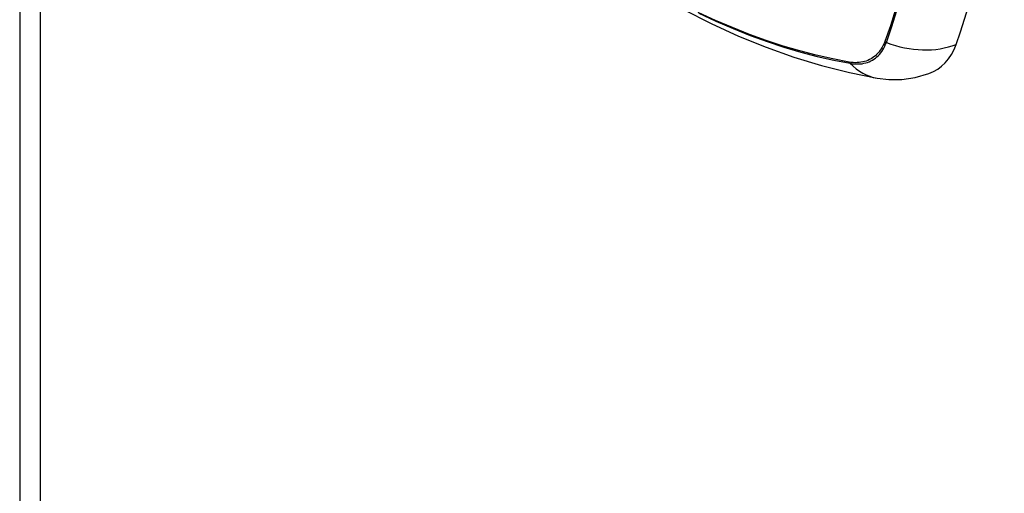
# Model space of a CAD drawing. Header units: inches. Extents: x 20 to 448, y 48 to 213.
# Tile 182 of 235: x 379.011 to 380.414, y 190.034 to 190.71. Entities that reach past the tile are written whole.
import ezdxf

# ---------------------------------------------------------------- set-up
doc = ezdxf.new("R2010")
doc.units = ezdxf.units.IN
doc.header["$MEASUREMENT"] = 0
doc.layers.add('Visible Edges(ANSI)', color=7, linetype='Continuous', lineweight=25)
doc.layers.add('Visible Tangent Edges(ANSI)', color=7, linetype='Continuous', lineweight=25)

msp = doc.modelspace()

# ---------------------------------------------------------------- linework, layer by layer
at = {"layer": 'Visible Edges(ANSI)'}
msp.add_line((379.0107, 206.8225), (379.0107, 176.8408), dxfattribs=at)
at = {"layer": 'Visible Edges(ANSI)', "flags": 128}
for points in [[(379.6185, 190.9768), (379.6543, 190.9426), (379.6907, 190.9099), (379.7275, 190.8786), (379.7649, 190.8487), (379.8027, 190.8205), (379.8408, 190.7938), (379.8792, 190.7688), (379.918, 190.7455), (379.957, 190.724), (379.9961, 190.7042), (380.0354, 190.6863), (380.0748, 190.6703), (380.1143, 190.6562), (380.1538, 190.6442), (380.1933, 190.6341), (380.2327, 190.6262)], [(380.2327, 190.6262), (380.2497, 190.6243), (380.268, 190.6244), (380.2872, 190.6271), (380.3067, 190.6327)]]:
    msp.add_lwpolyline(points, dxfattribs=at)
at = {"layer": 'Visible Edges(ANSI)'}
for centre, major_axis, start_param, end_param in [((379.4783, 191.5252), (-0.6496, 1.1252), 3.59073, 4.263252), ((380.2273, 190.7904), (0.0886, -0.1534), 6.184386, 6.732322)]:
    msp.add_ellipse(centre, major_axis=major_axis, ratio=0.57735, start_param=start_param, end_param=end_param, dxfattribs=at)
at = {"layer": 'Visible Tangent Edges(ANSI)'}
for p, q in [((379.0397, 206.7821), (379.0397, 176.8004)), ((380.2439, 190.6787), (380.2438, 190.6784)), ((380.1931, 190.6491), (380.1928, 190.6492))]:
    msp.add_line(p, q, dxfattribs=at)
at = {"layer": 'Visible Tangent Edges(ANSI)', "flags": 128}
for points in [[(380.1928, 190.6492), (380.1696, 190.6536), (380.1462, 190.6589), (380.1226, 190.665), (380.0988, 190.6721), (380.0749, 190.6799), (380.0509, 190.6887), (380.0267, 190.6983), (380.0024, 190.7087), (379.978, 190.72)], [(379.9787, 190.7188), (380.0032, 190.7075), (380.0276, 190.697), (380.0518, 190.6873), (380.076, 190.6785), (380.1, 190.6706), (380.1239, 190.6635), (380.1475, 190.6572), (380.171, 190.6519), (380.1943, 190.6474)], [(380.2589, 190.724), (380.2517, 190.701), (380.2439, 190.6787)], [(380.2461, 190.6773), (380.2538, 190.6997), (380.2609, 190.7228)], [(380.2438, 190.6784), (380.2427, 190.6757), (380.2415, 190.6731), (380.2402, 190.6706), (380.2388, 190.6682), (380.2373, 190.666), (380.2357, 190.6639), (380.234, 190.6619), (380.2322, 190.66), (380.2304, 190.6583), (380.2284, 190.6566), (380.2263, 190.6552), (380.2242, 190.6539), (380.222, 190.6527), (380.2197, 190.6516), (380.2173, 190.6507), (380.2148, 190.6499), (380.2123, 190.6493), (380.2097, 190.6489), (380.2071, 190.6485), (380.2044, 190.6484), (380.2016, 190.6483), (380.1988, 190.6484), (380.196, 190.6487), (380.1931, 190.6491)], [(380.1943, 190.6474), (380.1973, 190.6469), (380.2002, 190.6466), (380.2031, 190.6465), (380.206, 190.6465), (380.2087, 190.6466), (380.2114, 190.6469), (380.2141, 190.6474), (380.2167, 190.648), (380.2192, 190.6488), (380.2216, 190.6497), (380.224, 190.6508), (380.2262, 190.652), (380.2284, 190.6534), (380.2305, 190.6549), (380.2326, 190.6565), (380.2345, 190.6583), (380.2363, 190.6602), (380.238, 190.6623), (380.2396, 190.6645), (380.2411, 190.6668), (380.2426, 190.6692), (380.2439, 190.6718), (380.245, 190.6745), (380.2461, 190.6773)]]:
    msp.add_lwpolyline(points, dxfattribs=at)
at = {"layer": 'Visible Tangent Edges(ANSI)'}
for centre, major_axis, ratio, start_param, end_param in [((380.2489, 190.684), (-0.00927, 0.00332), 0.735414, 1.274627, 1.538334), ((380.279, 190.7577), (0.1109, -0.0407), 0.735518, 4.685548, 5.593908), ((380.1992, 190.6553), (-0.00172, -0.00969), 0.732421, 5.525852, 5.789559), ((380.2529, 190.7426), (-0.0202, -0.1164), 0.735518, 5.786899, 6.283185)]:
    msp.add_ellipse(centre, major_axis=major_axis, ratio=ratio, start_param=start_param, end_param=end_param, dxfattribs=at)

doc.saveas('drawing.dxf')
